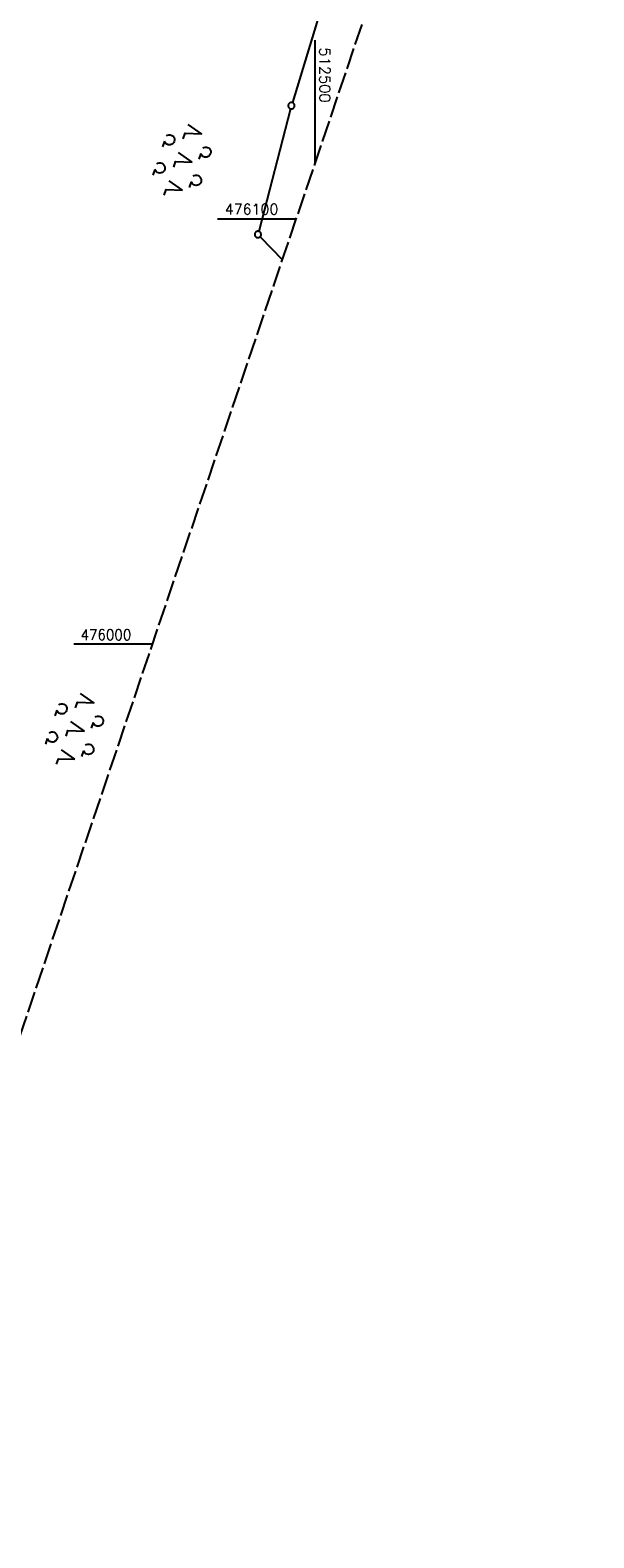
# Model space of a CAD drawing. Extents: x 511997 to 512565, y 475430 to 476399.
# Tile 23 of 32: x 512433 to 512565, y 475790 to 476144. Entities that reach past the tile are written whole.
import ezdxf

# ---------------------------------------------------------------- set-up
doc = ezdxf.new("R2010")
doc.units = 0
doc.header["$LTSCALE"] = 10
doc.header["$MEASUREMENT"] = 0
doc.linetypes.add('LT00', pattern=[0])
doc.linetypes.add('LT14', pattern=[0.6, 0.5, -0.1])
doc.layers.get('0').update_dxf_attribs({"linetype": 'LT00'})
doc.layers.add('-BLATT_89-RAND', color=7, linetype='LT14', plot=False)
for name, color, linetype in [('DFK_GZPKT', 250, 'LT00'), ('DFK_KATASTER', 250, 'LT00'), ('DFK_NUTZUNG', 250, 'LT00'), ('V89_RASTER', 250, 'LT00')]:
    doc.layers.add(name, color=color, linetype=linetype)
doc.styles.get("Standard").update_dxf_attribs({"font": 'romans.shx'})

# ---------------------------------------------------------------- blocks, each defined once
blk = doc.blocks.new('SYMB7200')
at = {"color": 0, "linetype": 'ByBlock'}
for p, q in [((-0.255, 0.315), (-0.115, 0.315)), ((0, 0.185), (-0.11, -0.185)), ((0.445, 0.315), (0.585, 0.315)), ((0.7, 0.185), (0.59, -0.185)), ((-0.255, -0.585), (-0.115, -0.585)), ((0.445, -0.585), (0.585, -0.585))]:
    blk.add_line(p, q, dxfattribs=at)
for points in [[(-0.393816, 0.316692), (-0.416239, 0.337055), (-0.432849, 0.362384), (-0.442589, 0.391064), (-0.444836, 0.42127), (-0.439449, 0.451077), (-0.426769, 0.478585), (-0.407606, 0.502042), (-0.38318, 0.519953), (-0.355047, 0.531177), (-0.325, 0.535), (-0.294953, 0.531177), (-0.26682, 0.519953), (-0.242394, 0.502042), (-0.223231, 0.478585), (-0.210551, 0.451077), (-0.205164, 0.42127), (-0.207411, 0.391064), (-0.21715, 0.362383), (-0.233761, 0.337055), (-0.256184, 0.316692)], [(0.306184, 0.316692), (0.283761, 0.337055), (0.267151, 0.362383), (0.257411, 0.391064), (0.255164, 0.42127), (0.260551, 0.451077), (0.273231, 0.478585), (0.292394, 0.502042), (0.31682, 0.519953), (0.344953, 0.531177), (0.375, 0.535), (0.405047, 0.531177), (0.43318, 0.519953), (0.457606, 0.502041), (0.476769, 0.478585), (0.489449, 0.451077), (0.494836, 0.42127), (0.492589, 0.391064), (0.48285, 0.362383), (0.466239, 0.337055), (0.443816, 0.316692)], [(-0.45, -0.185), (-0.59, -0.185), (-0.7, 0.185), (-0.81, -0.185)], [(0.25, -0.185), (0.11, -0.185), (0, 0.185)], [(0.95, -0.185), (0.81, -0.185), (0.7, 0.185)], [(-0.393815, -0.583308), (-0.416239, -0.562945), (-0.432849, -0.537616), (-0.442589, -0.508936), (-0.444836, -0.47873), (-0.439448, -0.448923), (-0.426769, -0.421415), (-0.407606, -0.397958), (-0.38318, -0.380047), (-0.355047, -0.368823), (-0.325, -0.365), (-0.294953, -0.368823), (-0.26682, -0.380047), (-0.242394, -0.397959), (-0.223231, -0.421415), (-0.210551, -0.448923), (-0.205164, -0.47873), (-0.207411, -0.508936), (-0.217151, -0.537617), (-0.233761, -0.562945), (-0.256184, -0.583308)], [(0.306185, -0.583308), (0.283761, -0.562945), (0.267151, -0.537616), (0.257411, -0.508936), (0.255164, -0.47873), (0.260552, -0.448923), (0.273231, -0.421415), (0.292394, -0.397958), (0.31682, -0.380047), (0.344953, -0.368823), (0.375, -0.365), (0.405047, -0.368823), (0.43318, -0.380047), (0.457606, -0.397959), (0.476769, -0.421415), (0.489449, -0.448923), (0.494836, -0.47873), (0.492589, -0.508936), (0.482849, -0.537617), (0.466239, -0.562945), (0.443815, -0.583308)]]:
    blk.add_lwpolyline(points, dxfattribs=at)
blk = doc.blocks.new('SYMB7010')
at = {"color": 0, "linetype": 'ByBlock'}
for points in [[(-0.031408, 0.499213), (-0.093728, 0.49134), (-0.15457, 0.475719), (-0.212975, 0.452595), (-0.268021, 0.422333), (-0.31884, 0.385411), (-0.36463, 0.342411), (-0.40467, 0.29401), (-0.438329, 0.240973), (-0.465074, 0.184136), (-0.484486, 0.124395), (-0.496256, 0.062692), (-0.5002, 0)], [(-0.5002, 0), (-0.496256, -0.062692), (-0.484486, -0.124395), (-0.465075, -0.184136), (-0.438329, -0.240973), (-0.404671, -0.29401), (-0.36463, -0.342411), (-0.31884, -0.385411), (-0.268021, -0.422333), (-0.212975, -0.452595), (-0.154571, -0.475719), (-0.093728, -0.49134), (-0.031408, -0.499213), (0.031408, -0.499213)], [(0.5002, 0), (0.496256, 0.062692), (0.484485, 0.124395), (0.465074, 0.184136), (0.438329, 0.240973), (0.40467, 0.29401), (0.36463, 0.342411), (0.31884, 0.385411), (0.268021, 0.422333), (0.212975, 0.452595), (0.15457, 0.475719), (0.093728, 0.49134), (0.031408, 0.499213), (-0.031408, 0.499213)], [(0.031408, -0.499213), (0.093728, -0.491341), (0.15457, -0.475719), (0.212975, -0.452595), (0.268021, -0.422333), (0.31884, -0.385411), (0.36463, -0.342411), (0.404671, -0.294011), (0.438329, -0.240974), (0.465075, -0.184136), (0.484486, -0.124395), (0.496256, -0.062692), (0.500201, 0)]]:
    blk.add_lwpolyline(points, dxfattribs=at)

msp = doc.modelspace()

# ---------------------------------------------------------------- linework, layer by layer
at = {"layer": '-BLATT_89-RAND'}
msp.add_lwpolyline([(512293.56, 476398.61), (511997.32, 475522.33), (512269.2, 475430.42), (512565.44, 476306.7), (512293.56, 476398.61)], dxfattribs=at)
at = {"layer": 'DFK_KATASTER'}
for p, q in [((512514.11, 476190.98), (512494.61, 476127.28)), ((512494.2, 476125.83), (512486.72, 476097.03)), ((512487.05, 476095.76), (512492.3, 476090.35))]:
    msp.add_line(p, q, dxfattribs=at)
at = {"layer": 'V89_RASTER'}
for p, q in [((512500, 476113.12), (512500, 476141.98)), ((512477.06, 476100), (512495.56, 476100)), ((512461.76, 476000), (512443.26, 476000))]:
    msp.add_line(p, q, dxfattribs=at)

# ---------------------------------------------------------------- block references
at = {"layer": 'DFK_GZPKT', "xscale": 1.499999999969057, "yscale": 1.5, "zscale": 1.5, "rotation": 251.2881100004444}
for p in [(512494.39, 476126.56), (512486.53, 476096.3)]:
    msp.add_blockref('SYMB7010', p, dxfattribs=at)
at = {"layer": 'DFK_NUTZUNG', "xscale": 10, "yscale": 10, "zscale": 10, "rotation": 251.28826}
for p in [(512469.29, 476113.91), (512444.01, 475980.21)]:
    msp.add_blockref('SYMB7200', p, dxfattribs=at)

# ---------------------------------------------------------------- texts
at = {"layer": 'V89_RASTER'}
for s, rotation, width, p in [(' 512500', 269.9996, 1.01, (512501, 476141.98)), (' 476100', 359.9996, 0.979, (512477.06, 476101)), (' 476000', 359.9996, 0.928, (512443.26, 476001))]:
    msp.add_text(s, height=2.5, rotation=rotation, dxfattribs=dict(at, width=width)).set_placement(p)

doc.saveas('drawing.dxf')
